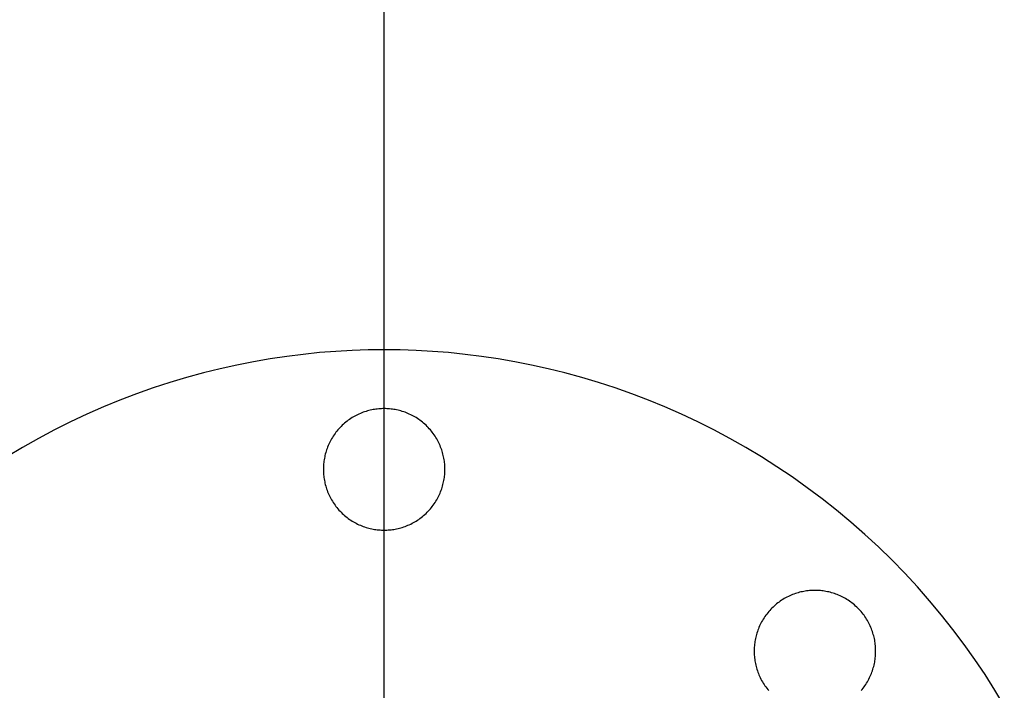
# Model space of a CAD drawing. Header units: millimetres. Extents: x 462 to 1862, y -2207 to -807.
# Tile 8 of 10: x 1073 to 1313, y -1415 to -1252. Entities that reach past the tile are written whole.
import ezdxf

# ---------------------------------------------------------------- set-up
doc = ezdxf.new("R2010")
doc.units = ezdxf.units.MM
doc.layers.add('SISTEMA DE SUJECIÓN', color=7, linetype='Continuous')

msp = doc.modelspace()

# ---------------------------------------------------------------- linework, layer by layer
at = {"layer": 'SISTEMA DE SUJECIÓN'}
for points in [[(1161.9, -1332.4), (1161.9, -821.4)], [(1161.9, -2179.4), (1161.9, -835.4)], [(1313.07, -1419.24), (1310.77, -1415.42), (1308.37, -1411.64), (1305.87, -1407.92), (1303.26, -1404.25), (1300.56, -1400.64), (1297.76, -1397.1), (1294.86, -1393.63), (1291.88, -1390.23), (1288.8, -1386.9), (1285.64, -1383.66), (1282.4, -1380.5), (1279.07, -1377.42), (1275.67, -1374.44), (1272.2, -1371.54), (1268.66, -1368.74), (1265.05, -1366.04), (1261.38, -1363.43), (1257.66, -1360.93), (1253.88, -1358.53), (1250.06, -1356.23), (1246.19, -1354.04), (1242.27, -1351.95), (1238.33, -1349.98), (1234.35, -1348.1), (1230.34, -1346.34), (1226.31, -1344.69), (1222.27, -1343.14), (1218.2, -1341.71), (1214.13, -1340.38), (1210.05, -1339.16), (1205.97, -1338.04), (1201.89, -1337.03), (1197.81, -1336.13), (1193.74, -1335.32), (1189.69, -1334.62), (1185.64, -1334.02), (1181.62, -1333.52), (1177.62, -1333.11), (1173.65, -1332.8), (1169.7, -1332.58), (1165.78, -1332.45), (1161.9, -1332.4), (1158.01, -1332.45), (1154.1, -1332.58), (1150.15, -1332.8), (1146.17, -1333.11), (1142.17, -1333.52), (1138.15, -1334.02), (1134.11, -1334.62), (1130.05, -1335.32), (1125.99, -1336.13), (1121.91, -1337.03), (1117.83, -1338.04), (1113.75, -1339.16), (1109.67, -1340.38), (1105.59, -1341.71), (1101.53, -1343.14), (1097.48, -1344.69), (1093.45, -1346.34), (1089.45, -1348.1), (1085.47, -1349.98), (1081.52, -1351.95), (1077.61, -1354.04), (1073.74, -1356.23), (1069.91, -1358.53)], [(1313.07, -1419.24), (1310.77, -1415.42), (1308.37, -1411.64), (1305.87, -1407.92), (1303.26, -1404.25), (1300.56, -1400.64), (1297.76, -1397.1), (1294.86, -1393.63), (1291.88, -1390.23), (1288.8, -1386.9), (1285.64, -1383.66), (1282.4, -1380.5), (1279.07, -1377.42), (1275.67, -1374.44), (1272.2, -1371.54), (1268.66, -1368.74), (1265.05, -1366.04), (1261.38, -1363.43), (1257.66, -1360.93), (1253.88, -1358.53), (1250.06, -1356.23), (1246.19, -1354.04), (1242.27, -1351.95), (1238.33, -1349.98), (1234.35, -1348.1), (1230.34, -1346.34), (1226.31, -1344.69), (1222.27, -1343.14), (1218.2, -1341.71), (1214.13, -1340.38), (1210.05, -1339.16), (1205.97, -1338.04), (1201.89, -1337.03), (1197.81, -1336.13), (1193.74, -1335.32), (1189.69, -1334.62), (1185.64, -1334.02), (1181.62, -1333.52), (1177.62, -1333.11), (1173.65, -1332.8), (1169.7, -1332.58), (1165.78, -1332.45), (1161.9, -1332.4), (1158.01, -1332.45), (1154.1, -1332.58), (1150.15, -1332.8), (1146.17, -1333.11), (1142.17, -1333.52), (1138.15, -1334.02), (1134.11, -1334.62), (1130.05, -1335.32), (1125.99, -1336.13), (1121.91, -1337.03), (1117.83, -1338.04), (1113.75, -1339.16), (1109.67, -1340.38), (1105.59, -1341.71), (1101.53, -1343.14), (1097.48, -1344.69), (1093.45, -1346.34), (1089.45, -1348.1), (1085.47, -1349.98), (1081.52, -1351.95), (1077.61, -1354.04), (1073.74, -1356.23), (1069.91, -1358.53)], [(1313.07, -1419.24), (1310.77, -1415.42), (1308.37, -1411.64), (1305.87, -1407.92), (1303.26, -1404.25), (1300.56, -1400.64), (1297.76, -1397.1), (1294.86, -1393.63), (1291.88, -1390.23), (1288.8, -1386.9), (1285.64, -1383.66), (1282.4, -1380.5), (1279.07, -1377.42), (1275.67, -1374.44), (1272.2, -1371.54), (1268.66, -1368.74), (1265.05, -1366.04), (1261.38, -1363.43), (1257.66, -1360.93), (1253.88, -1358.53), (1250.06, -1356.23), (1246.19, -1354.04), (1242.27, -1351.95), (1238.33, -1349.98), (1234.35, -1348.1), (1230.34, -1346.34), (1226.31, -1344.69), (1222.27, -1343.14), (1218.2, -1341.71), (1214.13, -1340.38), (1210.05, -1339.16), (1205.97, -1338.04), (1201.89, -1337.03), (1197.81, -1336.13), (1193.74, -1335.32), (1189.69, -1334.62), (1185.64, -1334.02), (1181.62, -1333.52), (1177.62, -1333.11), (1173.65, -1332.8), (1169.7, -1332.58), (1165.78, -1332.45), (1161.9, -1332.4), (1158.01, -1332.45), (1154.1, -1332.58), (1150.15, -1332.8), (1146.17, -1333.11), (1142.17, -1333.52), (1138.15, -1334.02), (1134.11, -1334.62), (1130.05, -1335.32), (1125.99, -1336.13), (1121.91, -1337.03), (1117.83, -1338.04), (1113.75, -1339.16), (1109.67, -1340.38), (1105.59, -1341.71), (1101.53, -1343.14), (1097.48, -1344.69), (1093.45, -1346.34), (1089.45, -1348.1), (1085.47, -1349.98), (1081.52, -1351.95), (1077.61, -1354.04), (1073.74, -1356.23), (1069.91, -1358.53)], [(1161.9, -1346.75), (1161.9, -1332.4)], [(1161.9, -1376.39), (1161.9, -1346.75)], [(1161.9, -1492.59), (1161.9, -1376.39)], [(1278.16, -1415.54), (1278.4, -1415.24), (1278.64, -1414.94), (1278.87, -1414.64), (1279.09, -1414.33), (1279.3, -1414.01), (1279.5, -1413.69), (1279.7, -1413.37), (1279.88, -1413.04), (1280.06, -1412.71), (1280.23, -1412.37), (1280.39, -1412.04), (1280.53, -1411.7), (1280.67, -1411.36), (1280.81, -1411.01), (1280.93, -1410.67), (1281.04, -1410.33), (1281.14, -1409.98), (1281.24, -1409.63), (1281.32, -1409.29), (1281.4, -1408.94), (1281.47, -1408.6), (1281.53, -1408.26), (1281.58, -1407.91), (1281.62, -1407.57), (1281.65, -1407.23), (1281.68, -1406.9), (1281.7, -1406.56), (1281.71, -1406.23), (1281.71, -1405.9), (1281.71, -1405.57), (1281.7, -1405.24), (1281.68, -1404.91), (1281.65, -1404.57), (1281.62, -1404.23), (1281.58, -1403.89), (1281.53, -1403.55), (1281.47, -1403.21), (1281.4, -1402.86), (1281.32, -1402.52), (1281.24, -1402.17), (1281.14, -1401.83), (1281.04, -1401.48), (1280.93, -1401.14), (1280.81, -1400.79), (1280.67, -1400.45), (1280.53, -1400.11), (1280.39, -1399.77), (1280.23, -1399.43), (1280.06, -1399.1), (1279.88, -1398.77), (1279.7, -1398.44), (1279.5, -1398.11), (1279.3, -1397.79), (1279.09, -1397.48), (1278.87, -1397.17), (1278.64, -1396.86), (1278.4, -1396.56), (1278.16, -1396.27), (1277.9, -1395.98), (1277.64, -1395.7), (1277.37, -1395.43), (1277.1, -1395.16), (1276.82, -1394.9), (1276.53, -1394.64), (1276.24, -1394.4), (1275.94, -1394.16), (1275.63, -1393.93), (1275.32, -1393.71), (1275.01, -1393.5), (1274.69, -1393.3), (1274.36, -1393.1), (1274.03, -1392.92), (1273.7, -1392.74), (1273.37, -1392.57), (1273.03, -1392.42), (1272.69, -1392.27), (1272.35, -1392.13), (1272.01, -1392), (1271.67, -1391.87), (1271.32, -1391.76), (1270.97, -1391.66), (1270.63, -1391.56), (1270.28, -1391.48), (1269.94, -1391.4), (1269.59, -1391.33), (1269.25, -1391.27), (1268.91, -1391.22), (1268.57, -1391.18), (1268.23, -1391.15), (1267.89, -1391.12), (1267.56, -1391.1), (1267.23, -1391.09), (1266.9, -1391.09), (1266.57, -1391.09), (1266.24, -1391.1), (1265.9, -1391.12), (1265.57, -1391.15), (1265.23, -1391.18), (1264.89, -1391.22), (1264.55, -1391.27), (1264.2, -1391.33), (1263.86, -1391.4), (1263.51, -1391.48), (1263.17, -1391.56), (1262.82, -1391.66), (1262.48, -1391.76), (1262.13, -1391.87), (1261.79, -1392), (1261.44, -1392.13), (1261.1, -1392.27), (1260.76, -1392.42), (1260.43, -1392.57), (1260.09, -1392.74), (1259.76, -1392.92), (1259.43, -1393.1), (1259.11, -1393.3), (1258.79, -1393.5), (1258.47, -1393.71), (1258.16, -1393.93), (1257.86, -1394.16), (1257.56, -1394.4), (1257.26, -1394.64), (1256.98, -1394.9), (1256.7, -1395.16), (1256.42, -1395.43), (1256.15, -1395.7), (1255.89, -1395.98), (1255.64, -1396.27), (1255.39, -1396.56), (1255.16, -1396.86), (1254.93, -1397.17), (1254.71, -1397.48), (1254.5, -1397.79), (1254.29, -1398.11), (1254.1, -1398.44), (1253.91, -1398.77), (1253.74, -1399.1), (1253.57, -1399.43), (1253.41, -1399.77), (1253.26, -1400.11), (1253.12, -1400.45), (1252.99, -1400.79), (1252.87, -1401.14), (1252.76, -1401.48), (1252.65, -1401.83), (1252.56, -1402.17), (1252.47, -1402.52), (1252.4, -1402.86), (1252.33, -1403.21), (1252.27, -1403.55), (1252.22, -1403.89), (1252.18, -1404.23), (1252.14, -1404.57), (1252.11, -1404.91), (1252.1, -1405.24), (1252.08, -1405.57), (1252.08, -1405.9), (1252.08, -1406.23), (1252.1, -1406.56), (1252.11, -1406.9), (1252.14, -1407.23), (1252.18, -1407.57), (1252.22, -1407.91), (1252.27, -1408.26), (1252.33, -1408.6), (1252.4, -1408.94), (1252.47, -1409.29), (1252.56, -1409.63), (1252.65, -1409.98), (1252.76, -1410.33), (1252.87, -1410.67), (1252.99, -1411.01), (1253.12, -1411.36), (1253.26, -1411.7), (1253.41, -1412.04), (1253.57, -1412.37), (1253.74, -1412.71), (1253.91, -1413.04), (1254.1, -1413.37), (1254.29, -1413.69), (1254.5, -1414.01), (1254.71, -1414.33), (1254.93, -1414.64), (1255.16, -1414.94), (1255.39, -1415.24), (1255.64, -1415.54)], [(1278.16, -1415.54), (1278.4, -1415.24), (1278.64, -1414.94), (1278.87, -1414.64), (1279.09, -1414.33), (1279.3, -1414.01), (1279.5, -1413.69), (1279.7, -1413.37), (1279.88, -1413.04), (1280.06, -1412.71), (1280.23, -1412.37), (1280.39, -1412.04), (1280.53, -1411.7), (1280.67, -1411.36), (1280.81, -1411.01), (1280.93, -1410.67), (1281.04, -1410.33), (1281.14, -1409.98), (1281.24, -1409.63), (1281.32, -1409.29), (1281.4, -1408.94), (1281.47, -1408.6), (1281.53, -1408.26), (1281.58, -1407.91), (1281.62, -1407.57), (1281.65, -1407.23), (1281.68, -1406.9), (1281.7, -1406.56), (1281.71, -1406.23), (1281.71, -1405.9), (1281.71, -1405.57), (1281.7, -1405.24), (1281.68, -1404.91), (1281.65, -1404.57), (1281.62, -1404.23), (1281.58, -1403.89), (1281.53, -1403.55), (1281.47, -1403.21), (1281.4, -1402.86), (1281.32, -1402.52), (1281.24, -1402.17), (1281.14, -1401.83), (1281.04, -1401.48), (1280.93, -1401.14), (1280.81, -1400.79), (1280.67, -1400.45), (1280.53, -1400.11), (1280.39, -1399.77), (1280.23, -1399.43), (1280.06, -1399.1), (1279.88, -1398.77), (1279.7, -1398.44), (1279.5, -1398.11), (1279.3, -1397.79), (1279.09, -1397.48), (1278.87, -1397.17), (1278.64, -1396.86), (1278.4, -1396.56), (1278.16, -1396.27), (1277.9, -1395.98), (1277.64, -1395.7), (1277.37, -1395.43), (1277.1, -1395.16), (1276.82, -1394.9), (1276.53, -1394.64), (1276.24, -1394.4), (1275.94, -1394.16), (1275.63, -1393.93), (1275.32, -1393.71), (1275.01, -1393.5), (1274.69, -1393.3), (1274.36, -1393.1), (1274.03, -1392.92), (1273.7, -1392.74), (1273.37, -1392.57), (1273.03, -1392.42), (1272.69, -1392.27), (1272.35, -1392.13), (1272.01, -1392), (1271.67, -1391.87), (1271.32, -1391.76), (1270.97, -1391.66), (1270.63, -1391.56), (1270.28, -1391.48), (1269.94, -1391.4), (1269.59, -1391.33), (1269.25, -1391.27), (1268.91, -1391.22), (1268.57, -1391.18), (1268.23, -1391.15), (1267.89, -1391.12), (1267.56, -1391.1), (1267.23, -1391.09), (1266.9, -1391.09), (1266.57, -1391.09), (1266.24, -1391.1), (1265.9, -1391.12), (1265.57, -1391.15), (1265.23, -1391.18), (1264.89, -1391.22), (1264.55, -1391.27), (1264.2, -1391.33), (1263.86, -1391.4), (1263.51, -1391.48), (1263.17, -1391.56), (1262.82, -1391.66), (1262.48, -1391.76), (1262.13, -1391.87), (1261.79, -1392), (1261.44, -1392.13), (1261.1, -1392.27), (1260.76, -1392.42), (1260.43, -1392.57), (1260.09, -1392.74), (1259.76, -1392.92), (1259.43, -1393.1), (1259.11, -1393.3), (1258.79, -1393.5), (1258.47, -1393.71), (1258.16, -1393.93), (1257.86, -1394.16), (1257.56, -1394.4), (1257.26, -1394.64), (1256.98, -1394.9), (1256.7, -1395.16), (1256.42, -1395.43), (1256.15, -1395.7), (1255.89, -1395.98), (1255.64, -1396.27), (1255.39, -1396.56), (1255.16, -1396.86), (1254.93, -1397.17), (1254.71, -1397.48), (1254.5, -1397.79), (1254.29, -1398.11), (1254.1, -1398.44), (1253.91, -1398.77), (1253.74, -1399.1), (1253.57, -1399.43), (1253.41, -1399.77), (1253.26, -1400.11), (1253.12, -1400.45), (1252.99, -1400.79), (1252.87, -1401.14), (1252.76, -1401.48), (1252.65, -1401.83), (1252.56, -1402.17), (1252.47, -1402.52), (1252.4, -1402.86), (1252.33, -1403.21), (1252.27, -1403.55), (1252.22, -1403.89), (1252.18, -1404.23), (1252.14, -1404.57), (1252.11, -1404.91), (1252.1, -1405.24), (1252.08, -1405.57), (1252.08, -1405.9), (1252.08, -1406.23), (1252.1, -1406.56), (1252.11, -1406.9), (1252.14, -1407.23), (1252.18, -1407.57), (1252.22, -1407.91), (1252.27, -1408.26), (1252.33, -1408.6), (1252.4, -1408.94), (1252.47, -1409.29), (1252.56, -1409.63), (1252.65, -1409.98), (1252.76, -1410.33), (1252.87, -1410.67), (1252.99, -1411.01), (1253.12, -1411.36), (1253.26, -1411.7), (1253.41, -1412.04), (1253.57, -1412.37), (1253.74, -1412.71), (1253.91, -1413.04), (1254.1, -1413.37), (1254.29, -1413.69), (1254.5, -1414.01), (1254.71, -1414.33), (1254.93, -1414.64), (1255.16, -1414.94), (1255.39, -1415.24), (1255.64, -1415.54)], [(1278.16, -1415.54), (1278.4, -1415.24), (1278.64, -1414.94), (1278.87, -1414.64), (1279.09, -1414.33), (1279.3, -1414.01), (1279.5, -1413.69), (1279.7, -1413.37), (1279.88, -1413.04), (1280.06, -1412.71), (1280.23, -1412.37), (1280.39, -1412.04), (1280.53, -1411.7), (1280.67, -1411.36), (1280.81, -1411.01), (1280.93, -1410.67), (1281.04, -1410.33), (1281.14, -1409.98), (1281.24, -1409.63), (1281.32, -1409.29), (1281.4, -1408.94), (1281.47, -1408.6), (1281.53, -1408.26), (1281.58, -1407.91), (1281.62, -1407.57), (1281.65, -1407.23), (1281.68, -1406.9), (1281.7, -1406.56), (1281.71, -1406.23), (1281.71, -1405.9), (1281.71, -1405.57), (1281.7, -1405.24), (1281.68, -1404.91), (1281.65, -1404.57), (1281.62, -1404.23), (1281.58, -1403.89), (1281.53, -1403.55), (1281.47, -1403.21), (1281.4, -1402.86), (1281.32, -1402.52), (1281.24, -1402.17), (1281.14, -1401.83), (1281.04, -1401.48), (1280.93, -1401.14), (1280.81, -1400.79), (1280.67, -1400.45), (1280.53, -1400.11), (1280.39, -1399.77), (1280.23, -1399.43), (1280.06, -1399.1), (1279.88, -1398.77), (1279.7, -1398.44), (1279.5, -1398.11), (1279.3, -1397.79), (1279.09, -1397.48), (1278.87, -1397.17), (1278.64, -1396.86), (1278.4, -1396.56), (1278.16, -1396.27), (1277.9, -1395.98), (1277.64, -1395.7), (1277.37, -1395.43), (1277.1, -1395.16), (1276.82, -1394.9), (1276.53, -1394.64), (1276.24, -1394.4), (1275.94, -1394.16), (1275.63, -1393.93), (1275.32, -1393.71), (1275.01, -1393.5), (1274.69, -1393.3), (1274.36, -1393.1), (1274.03, -1392.92), (1273.7, -1392.74), (1273.37, -1392.57), (1273.03, -1392.42), (1272.69, -1392.27), (1272.35, -1392.13), (1272.01, -1392), (1271.67, -1391.87), (1271.32, -1391.76), (1270.97, -1391.66), (1270.63, -1391.56), (1270.28, -1391.48), (1269.94, -1391.4), (1269.59, -1391.33), (1269.25, -1391.27), (1268.91, -1391.22), (1268.57, -1391.18), (1268.23, -1391.15), (1267.89, -1391.12), (1267.56, -1391.1), (1267.23, -1391.09), (1266.9, -1391.09), (1266.57, -1391.09), (1266.24, -1391.1), (1265.9, -1391.12), (1265.57, -1391.15), (1265.23, -1391.18), (1264.89, -1391.22), (1264.55, -1391.27), (1264.2, -1391.33), (1263.86, -1391.4), (1263.51, -1391.48), (1263.17, -1391.56), (1262.82, -1391.66), (1262.48, -1391.76), (1262.13, -1391.87), (1261.79, -1392), (1261.44, -1392.13), (1261.1, -1392.27), (1260.76, -1392.42), (1260.43, -1392.57), (1260.09, -1392.74), (1259.76, -1392.92), (1259.43, -1393.1), (1259.11, -1393.3), (1258.79, -1393.5), (1258.47, -1393.71), (1258.16, -1393.93), (1257.86, -1394.16), (1257.56, -1394.4), (1257.26, -1394.64), (1256.98, -1394.9), (1256.7, -1395.16), (1256.42, -1395.43), (1256.15, -1395.7), (1255.89, -1395.98), (1255.64, -1396.27), (1255.39, -1396.56), (1255.16, -1396.86), (1254.93, -1397.17), (1254.71, -1397.48), (1254.5, -1397.79), (1254.29, -1398.11), (1254.1, -1398.44), (1253.91, -1398.77), (1253.74, -1399.1), (1253.57, -1399.43), (1253.41, -1399.77), (1253.26, -1400.11), (1253.12, -1400.45), (1252.99, -1400.79), (1252.87, -1401.14), (1252.76, -1401.48), (1252.65, -1401.83), (1252.56, -1402.17), (1252.47, -1402.52), (1252.4, -1402.86), (1252.33, -1403.21), (1252.27, -1403.55), (1252.22, -1403.89), (1252.18, -1404.23), (1252.14, -1404.57), (1252.11, -1404.91), (1252.1, -1405.24), (1252.08, -1405.57), (1252.08, -1405.9), (1252.08, -1406.23), (1252.1, -1406.56), (1252.11, -1406.9), (1252.14, -1407.23), (1252.18, -1407.57), (1252.22, -1407.91), (1252.27, -1408.26), (1252.33, -1408.6), (1252.4, -1408.94), (1252.47, -1409.29), (1252.56, -1409.63), (1252.65, -1409.98), (1252.76, -1410.33), (1252.87, -1410.67), (1252.99, -1411.01), (1253.12, -1411.36), (1253.26, -1411.7), (1253.41, -1412.04), (1253.57, -1412.37), (1253.74, -1412.71), (1253.91, -1413.04), (1254.1, -1413.37), (1254.29, -1413.69), (1254.5, -1414.01), (1254.71, -1414.33), (1254.93, -1414.64), (1255.16, -1414.94), (1255.39, -1415.24), (1255.64, -1415.54)]]:
    msp.add_lwpolyline(points, dxfattribs=at)
at = {"layer": 'SISTEMA DE SUJECIÓN', "extrusion": (1, 0, 0)}
for points in [[(-1332.4, 148.17), (-1332.4, 177.33)], [(-1346.75, 148.17), (-1346.75, 177.33)], [(-1361.57, 148.17), (-1361.57, 177.33)], [(-1361.57, 148.17), (-1361.57, 177.33)], [(-1376.39, 148.17), (-1376.39, 177.33)], [(-1391.09, 148.17), (-1391.09, 177.33)], [(-1405.9, 148.17), (-1405.9, 177.33)], [(-1405.9, 148.17), (-1405.9, 177.33)]]:
    msp.add_lwpolyline(points, dxfattribs=at)
at = {"layer": 'SISTEMA DE SUJECIÓN'}
msp.add_lwpolyline([(1176.71, -1361.57), (1176.71, -1361.24), (1176.7, -1360.91), (1176.68, -1360.57), (1176.65, -1360.24), (1176.62, -1359.9), (1176.58, -1359.56), (1176.53, -1359.22), (1176.47, -1358.87), (1176.4, -1358.53), (1176.32, -1358.18), (1176.24, -1357.84), (1176.14, -1357.49), (1176.04, -1357.15), (1175.93, -1356.8), (1175.81, -1356.46), (1175.67, -1356.12), (1175.53, -1355.77), (1175.39, -1355.44), (1175.23, -1355.1), (1175.06, -1354.76), (1174.88, -1354.43), (1174.7, -1354.11), (1174.5, -1353.78), (1174.3, -1353.46), (1174.09, -1353.15), (1173.87, -1352.84), (1173.64, -1352.53), (1173.4, -1352.23), (1173.16, -1351.94), (1172.9, -1351.65), (1172.64, -1351.37), (1172.37, -1351.09), (1172.1, -1350.82), (1171.82, -1350.56), (1171.53, -1350.31), (1171.24, -1350.07), (1170.94, -1349.83), (1170.63, -1349.6), (1170.32, -1349.38), (1170.01, -1349.17), (1169.69, -1348.96), (1169.36, -1348.77), (1169.03, -1348.58), (1168.7, -1348.41), (1168.37, -1348.24), (1168.03, -1348.08), (1167.69, -1347.93), (1167.35, -1347.79), (1167.01, -1347.66), (1166.67, -1347.54), (1166.32, -1347.43), (1165.97, -1347.32), (1165.63, -1347.23), (1165.28, -1347.14), (1164.94, -1347.07), (1164.59, -1347), (1164.25, -1346.94), (1163.91, -1346.89), (1163.57, -1346.85), (1163.23, -1346.81), (1162.89, -1346.79), (1162.56, -1346.77), (1162.23, -1346.76), (1161.9, -1346.75), (1161.57, -1346.76), (1161.24, -1346.77), (1160.9, -1346.79), (1160.57, -1346.81), (1160.23, -1346.85), (1159.89, -1346.89), (1159.55, -1346.94), (1159.2, -1347), (1158.86, -1347.07), (1158.51, -1347.14), (1158.17, -1347.23), (1157.82, -1347.32), (1157.48, -1347.43), (1157.13, -1347.54), (1156.79, -1347.66), (1156.44, -1347.79), (1156.1, -1347.93), (1155.76, -1348.08), (1155.43, -1348.24), (1155.09, -1348.41), (1154.76, -1348.58), (1154.43, -1348.77), (1154.11, -1348.96), (1153.79, -1349.17), (1153.47, -1349.38), (1153.16, -1349.6), (1152.86, -1349.83), (1152.56, -1350.07), (1152.26, -1350.31), (1151.98, -1350.56), (1151.7, -1350.82), (1151.42, -1351.09), (1151.15, -1351.37), (1150.89, -1351.65), (1150.64, -1351.94), (1150.39, -1352.23), (1150.16, -1352.53), (1149.93, -1352.84), (1149.71, -1353.15), (1149.5, -1353.46), (1149.29, -1353.78), (1149.1, -1354.11), (1148.91, -1354.43), (1148.74, -1354.76), (1148.57, -1355.1), (1148.41, -1355.44), (1148.26, -1355.77), (1148.12, -1356.12), (1147.99, -1356.46), (1147.87, -1356.8), (1147.76, -1357.15), (1147.65, -1357.49), (1147.56, -1357.84), (1147.47, -1358.18), (1147.4, -1358.53), (1147.33, -1358.87), (1147.27, -1359.22), (1147.22, -1359.56), (1147.18, -1359.9), (1147.14, -1360.24), (1147.11, -1360.57), (1147.1, -1360.91), (1147.08, -1361.24), (1147.08, -1361.57), (1147.08, -1361.9), (1147.1, -1362.23), (1147.11, -1362.56), (1147.14, -1362.9), (1147.18, -1363.24), (1147.22, -1363.58), (1147.27, -1363.92), (1147.33, -1364.27), (1147.4, -1364.61), (1147.47, -1364.96), (1147.56, -1365.3), (1147.65, -1365.65), (1147.76, -1365.99), (1147.87, -1366.34), (1147.99, -1366.68), (1148.12, -1367.02), (1148.26, -1367.36), (1148.41, -1367.7), (1148.57, -1368.04), (1148.74, -1368.37), (1148.91, -1368.71), (1149.1, -1369.03), (1149.29, -1369.36), (1149.5, -1369.68), (1149.71, -1369.99), (1149.93, -1370.3), (1150.16, -1370.61), (1150.39, -1370.91), (1150.64, -1371.2), (1150.89, -1371.49), (1151.15, -1371.77), (1151.42, -1372.05), (1151.7, -1372.31), (1151.98, -1372.57), (1152.26, -1372.83), (1152.56, -1373.07), (1152.86, -1373.31), (1153.16, -1373.54), (1153.47, -1373.76), (1153.79, -1373.97), (1154.11, -1374.17), (1154.43, -1374.37), (1154.76, -1374.55), (1155.09, -1374.73), (1155.43, -1374.9), (1155.76, -1375.06), (1156.1, -1375.21), (1156.44, -1375.35), (1156.79, -1375.48), (1157.13, -1375.6), (1157.48, -1375.71), (1157.82, -1375.81), (1158.17, -1375.91), (1158.51, -1375.99), (1158.86, -1376.07), (1159.2, -1376.14), (1159.55, -1376.2), (1159.89, -1376.25), (1160.23, -1376.29), (1160.57, -1376.33), (1160.9, -1376.35), (1161.24, -1376.37), (1161.57, -1376.38), (1161.9, -1376.39), (1162.23, -1376.38), (1162.56, -1376.37), (1162.89, -1376.35), (1163.23, -1376.33), (1163.57, -1376.29), (1163.91, -1376.25), (1164.25, -1376.2), (1164.59, -1376.14), (1164.94, -1376.07), (1165.28, -1375.99), (1165.63, -1375.91), (1165.97, -1375.81), (1166.32, -1375.71), (1166.67, -1375.6), (1167.01, -1375.48), (1167.35, -1375.35), (1167.69, -1375.21), (1168.03, -1375.06), (1168.37, -1374.9), (1168.7, -1374.73), (1169.03, -1374.55), (1169.36, -1374.37), (1169.69, -1374.17), (1170.01, -1373.97), (1170.32, -1373.76), (1170.63, -1373.54), (1170.94, -1373.31), (1171.24, -1373.07), (1171.53, -1372.83), (1171.82, -1372.57), (1172.1, -1372.31), (1172.37, -1372.05), (1172.64, -1371.77), (1172.9, -1371.49), (1173.16, -1371.2), (1173.4, -1370.91), (1173.64, -1370.61), (1173.87, -1370.3), (1174.09, -1369.99), (1174.3, -1369.68), (1174.5, -1369.36), (1174.7, -1369.03), (1174.88, -1368.71), (1175.06, -1368.37), (1175.23, -1368.04), (1175.39, -1367.7), (1175.53, -1367.36), (1175.67, -1367.02), (1175.81, -1366.68), (1175.93, -1366.34), (1176.04, -1365.99), (1176.14, -1365.65), (1176.24, -1365.3), (1176.32, -1364.96), (1176.4, -1364.61), (1176.47, -1364.27), (1176.53, -1363.92), (1176.58, -1363.58), (1176.62, -1363.24), (1176.65, -1362.9), (1176.68, -1362.56), (1176.7, -1362.23), (1176.71, -1361.9)], close=True, dxfattribs=at)
msp.add_lwpolyline([(1176.71, -1361.57), (1176.71, -1361.24), (1176.7, -1360.91), (1176.68, -1360.57), (1176.65, -1360.24), (1176.62, -1359.9), (1176.58, -1359.56), (1176.53, -1359.22), (1176.47, -1358.87), (1176.4, -1358.53), (1176.32, -1358.18), (1176.24, -1357.84), (1176.14, -1357.49), (1176.04, -1357.15), (1175.93, -1356.8), (1175.81, -1356.46), (1175.67, -1356.12), (1175.53, -1355.77), (1175.39, -1355.44), (1175.23, -1355.1), (1175.06, -1354.76), (1174.88, -1354.43), (1174.7, -1354.11), (1174.5, -1353.78), (1174.3, -1353.46), (1174.09, -1353.15), (1173.87, -1352.84), (1173.64, -1352.53), (1173.4, -1352.23), (1173.16, -1351.94), (1172.9, -1351.65), (1172.64, -1351.37), (1172.37, -1351.09), (1172.1, -1350.82), (1171.82, -1350.56), (1171.53, -1350.31), (1171.24, -1350.07), (1170.94, -1349.83), (1170.63, -1349.6), (1170.32, -1349.38), (1170.01, -1349.17), (1169.69, -1348.96), (1169.36, -1348.77), (1169.03, -1348.58), (1168.7, -1348.41), (1168.37, -1348.24), (1168.03, -1348.08), (1167.69, -1347.93), (1167.35, -1347.79), (1167.01, -1347.66), (1166.67, -1347.54), (1166.32, -1347.43), (1165.97, -1347.32), (1165.63, -1347.23), (1165.28, -1347.14), (1164.94, -1347.07), (1164.59, -1347), (1164.25, -1346.94), (1163.91, -1346.89), (1163.57, -1346.85), (1163.23, -1346.81), (1162.89, -1346.79), (1162.56, -1346.77), (1162.23, -1346.76), (1161.9, -1346.75), (1161.57, -1346.76), (1161.24, -1346.77), (1160.9, -1346.79), (1160.57, -1346.81), (1160.23, -1346.85), (1159.89, -1346.89), (1159.55, -1346.94), (1159.2, -1347), (1158.86, -1347.07), (1158.51, -1347.14), (1158.17, -1347.23), (1157.82, -1347.32), (1157.48, -1347.43), (1157.13, -1347.54), (1156.79, -1347.66), (1156.44, -1347.79), (1156.1, -1347.93), (1155.76, -1348.08), (1155.43, -1348.24), (1155.09, -1348.41), (1154.76, -1348.58), (1154.43, -1348.77), (1154.11, -1348.96), (1153.79, -1349.17), (1153.47, -1349.38), (1153.16, -1349.6), (1152.86, -1349.83), (1152.56, -1350.07), (1152.26, -1350.31), (1151.98, -1350.56), (1151.7, -1350.82), (1151.42, -1351.09), (1151.15, -1351.37), (1150.89, -1351.65), (1150.64, -1351.94), (1150.39, -1352.23), (1150.16, -1352.53), (1149.93, -1352.84), (1149.71, -1353.15), (1149.5, -1353.46), (1149.29, -1353.78), (1149.1, -1354.11), (1148.91, -1354.43), (1148.74, -1354.76), (1148.57, -1355.1), (1148.41, -1355.44), (1148.26, -1355.77), (1148.12, -1356.12), (1147.99, -1356.46), (1147.87, -1356.8), (1147.76, -1357.15), (1147.65, -1357.49), (1147.56, -1357.84), (1147.47, -1358.18), (1147.4, -1358.53), (1147.33, -1358.87), (1147.27, -1359.22), (1147.22, -1359.56), (1147.18, -1359.9), (1147.14, -1360.24), (1147.11, -1360.57), (1147.1, -1360.91), (1147.08, -1361.24), (1147.08, -1361.57), (1147.08, -1361.9), (1147.1, -1362.23), (1147.11, -1362.56), (1147.14, -1362.9), (1147.18, -1363.24), (1147.22, -1363.58), (1147.27, -1363.92), (1147.33, -1364.27), (1147.4, -1364.61), (1147.47, -1364.96), (1147.56, -1365.3), (1147.65, -1365.65), (1147.76, -1365.99), (1147.87, -1366.34), (1147.99, -1366.68), (1148.12, -1367.02), (1148.26, -1367.36), (1148.41, -1367.7), (1148.57, -1368.04), (1148.74, -1368.37), (1148.91, -1368.71), (1149.1, -1369.03), (1149.29, -1369.36), (1149.5, -1369.68), (1149.71, -1369.99), (1149.93, -1370.3), (1150.16, -1370.61), (1150.39, -1370.91), (1150.64, -1371.2), (1150.89, -1371.49), (1151.15, -1371.77), (1151.42, -1372.05), (1151.7, -1372.31), (1151.98, -1372.57), (1152.26, -1372.83), (1152.56, -1373.07), (1152.86, -1373.31), (1153.16, -1373.54), (1153.47, -1373.76), (1153.79, -1373.97), (1154.11, -1374.17), (1154.43, -1374.37), (1154.76, -1374.55), (1155.09, -1374.73), (1155.43, -1374.9), (1155.76, -1375.06), (1156.1, -1375.21), (1156.44, -1375.35), (1156.79, -1375.48), (1157.13, -1375.6), (1157.48, -1375.71), (1157.82, -1375.81), (1158.17, -1375.91), (1158.51, -1375.99), (1158.86, -1376.07), (1159.2, -1376.14), (1159.55, -1376.2), (1159.89, -1376.25), (1160.23, -1376.29), (1160.57, -1376.33), (1160.9, -1376.35), (1161.24, -1376.37), (1161.57, -1376.38), (1161.9, -1376.39), (1162.23, -1376.38), (1162.56, -1376.37), (1162.89, -1376.35), (1163.23, -1376.33), (1163.57, -1376.29), (1163.91, -1376.25), (1164.25, -1376.2), (1164.59, -1376.14), (1164.94, -1376.07), (1165.28, -1375.99), (1165.63, -1375.91), (1165.97, -1375.81), (1166.32, -1375.71), (1166.67, -1375.6), (1167.01, -1375.48), (1167.35, -1375.35), (1167.69, -1375.21), (1168.03, -1375.06), (1168.37, -1374.9), (1168.7, -1374.73), (1169.03, -1374.55), (1169.36, -1374.37), (1169.69, -1374.17), (1170.01, -1373.97), (1170.32, -1373.76), (1170.63, -1373.54), (1170.94, -1373.31), (1171.24, -1373.07), (1171.53, -1372.83), (1171.82, -1372.57), (1172.1, -1372.31), (1172.37, -1372.05), (1172.64, -1371.77), (1172.9, -1371.49), (1173.16, -1371.2), (1173.4, -1370.91), (1173.64, -1370.61), (1173.87, -1370.3), (1174.09, -1369.99), (1174.3, -1369.68), (1174.5, -1369.36), (1174.7, -1369.03), (1174.88, -1368.71), (1175.06, -1368.37), (1175.23, -1368.04), (1175.39, -1367.7), (1175.53, -1367.36), (1175.67, -1367.02), (1175.81, -1366.68), (1175.93, -1366.34), (1176.04, -1365.99), (1176.14, -1365.65), (1176.24, -1365.3), (1176.32, -1364.96), (1176.4, -1364.61), (1176.47, -1364.27), (1176.53, -1363.92), (1176.58, -1363.58), (1176.62, -1363.24), (1176.65, -1362.9), (1176.68, -1362.56), (1176.7, -1362.23), (1176.71, -1361.9)], close=True, dxfattribs=at)
msp.add_lwpolyline([(1176.71, -1361.57), (1176.71, -1361.24), (1176.7, -1360.91), (1176.68, -1360.57), (1176.65, -1360.24), (1176.62, -1359.9), (1176.58, -1359.56), (1176.53, -1359.22), (1176.47, -1358.87), (1176.4, -1358.53), (1176.32, -1358.18), (1176.24, -1357.84), (1176.14, -1357.49), (1176.04, -1357.15), (1175.93, -1356.8), (1175.81, -1356.46), (1175.67, -1356.12), (1175.53, -1355.77), (1175.39, -1355.44), (1175.23, -1355.1), (1175.06, -1354.76), (1174.88, -1354.43), (1174.7, -1354.11), (1174.5, -1353.78), (1174.3, -1353.46), (1174.09, -1353.15), (1173.87, -1352.84), (1173.64, -1352.53), (1173.4, -1352.23), (1173.16, -1351.94), (1172.9, -1351.65), (1172.64, -1351.37), (1172.37, -1351.09), (1172.1, -1350.82), (1171.82, -1350.56), (1171.53, -1350.31), (1171.24, -1350.07), (1170.94, -1349.83), (1170.63, -1349.6), (1170.32, -1349.38), (1170.01, -1349.17), (1169.69, -1348.96), (1169.36, -1348.77), (1169.03, -1348.58), (1168.7, -1348.41), (1168.37, -1348.24), (1168.03, -1348.08), (1167.69, -1347.93), (1167.35, -1347.79), (1167.01, -1347.66), (1166.67, -1347.54), (1166.32, -1347.43), (1165.97, -1347.32), (1165.63, -1347.23), (1165.28, -1347.14), (1164.94, -1347.07), (1164.59, -1347), (1164.25, -1346.94), (1163.91, -1346.89), (1163.57, -1346.85), (1163.23, -1346.81), (1162.89, -1346.79), (1162.56, -1346.77), (1162.23, -1346.76), (1161.9, -1346.75), (1161.57, -1346.76), (1161.24, -1346.77), (1160.9, -1346.79), (1160.57, -1346.81), (1160.23, -1346.85), (1159.89, -1346.89), (1159.55, -1346.94), (1159.2, -1347), (1158.86, -1347.07), (1158.51, -1347.14), (1158.17, -1347.23), (1157.82, -1347.32), (1157.48, -1347.43), (1157.13, -1347.54), (1156.79, -1347.66), (1156.44, -1347.79), (1156.1, -1347.93), (1155.76, -1348.08), (1155.43, -1348.24), (1155.09, -1348.41), (1154.76, -1348.58), (1154.43, -1348.77), (1154.11, -1348.96), (1153.79, -1349.17), (1153.47, -1349.38), (1153.16, -1349.6), (1152.86, -1349.83), (1152.56, -1350.07), (1152.26, -1350.31), (1151.98, -1350.56), (1151.7, -1350.82), (1151.42, -1351.09), (1151.15, -1351.37), (1150.89, -1351.65), (1150.64, -1351.94), (1150.39, -1352.23), (1150.16, -1352.53), (1149.93, -1352.84), (1149.71, -1353.15), (1149.5, -1353.46), (1149.29, -1353.78), (1149.1, -1354.11), (1148.91, -1354.43), (1148.74, -1354.76), (1148.57, -1355.1), (1148.41, -1355.44), (1148.26, -1355.77), (1148.12, -1356.12), (1147.99, -1356.46), (1147.87, -1356.8), (1147.76, -1357.15), (1147.65, -1357.49), (1147.56, -1357.84), (1147.47, -1358.18), (1147.4, -1358.53), (1147.33, -1358.87), (1147.27, -1359.22), (1147.22, -1359.56), (1147.18, -1359.9), (1147.14, -1360.24), (1147.11, -1360.57), (1147.1, -1360.91), (1147.08, -1361.24), (1147.08, -1361.57), (1147.08, -1361.9), (1147.1, -1362.23), (1147.11, -1362.56), (1147.14, -1362.9), (1147.18, -1363.24), (1147.22, -1363.58), (1147.27, -1363.92), (1147.33, -1364.27), (1147.4, -1364.61), (1147.47, -1364.96), (1147.56, -1365.3), (1147.65, -1365.65), (1147.76, -1365.99), (1147.87, -1366.34), (1147.99, -1366.68), (1148.12, -1367.02), (1148.26, -1367.36), (1148.41, -1367.7), (1148.57, -1368.04), (1148.74, -1368.37), (1148.91, -1368.71), (1149.1, -1369.03), (1149.29, -1369.36), (1149.5, -1369.68), (1149.71, -1369.99), (1149.93, -1370.3), (1150.16, -1370.61), (1150.39, -1370.91), (1150.64, -1371.2), (1150.89, -1371.49), (1151.15, -1371.77), (1151.42, -1372.05), (1151.7, -1372.31), (1151.98, -1372.57), (1152.26, -1372.83), (1152.56, -1373.07), (1152.86, -1373.31), (1153.16, -1373.54), (1153.47, -1373.76), (1153.79, -1373.97), (1154.11, -1374.17), (1154.43, -1374.37), (1154.76, -1374.55), (1155.09, -1374.73), (1155.43, -1374.9), (1155.76, -1375.06), (1156.1, -1375.21), (1156.44, -1375.35), (1156.79, -1375.48), (1157.13, -1375.6), (1157.48, -1375.71), (1157.82, -1375.81), (1158.17, -1375.91), (1158.51, -1375.99), (1158.86, -1376.07), (1159.2, -1376.14), (1159.55, -1376.2), (1159.89, -1376.25), (1160.23, -1376.29), (1160.57, -1376.33), (1160.9, -1376.35), (1161.24, -1376.37), (1161.57, -1376.38), (1161.9, -1376.39), (1162.23, -1376.38), (1162.56, -1376.37), (1162.89, -1376.35), (1163.23, -1376.33), (1163.57, -1376.29), (1163.91, -1376.25), (1164.25, -1376.2), (1164.59, -1376.14), (1164.94, -1376.07), (1165.28, -1375.99), (1165.63, -1375.91), (1165.97, -1375.81), (1166.32, -1375.71), (1166.67, -1375.6), (1167.01, -1375.48), (1167.35, -1375.35), (1167.69, -1375.21), (1168.03, -1375.06), (1168.37, -1374.9), (1168.7, -1374.73), (1169.03, -1374.55), (1169.36, -1374.37), (1169.69, -1374.17), (1170.01, -1373.97), (1170.32, -1373.76), (1170.63, -1373.54), (1170.94, -1373.31), (1171.24, -1373.07), (1171.53, -1372.83), (1171.82, -1372.57), (1172.1, -1372.31), (1172.37, -1372.05), (1172.64, -1371.77), (1172.9, -1371.49), (1173.16, -1371.2), (1173.4, -1370.91), (1173.64, -1370.61), (1173.87, -1370.3), (1174.09, -1369.99), (1174.3, -1369.68), (1174.5, -1369.36), (1174.7, -1369.03), (1174.88, -1368.71), (1175.06, -1368.37), (1175.23, -1368.04), (1175.39, -1367.7), (1175.53, -1367.36), (1175.67, -1367.02), (1175.81, -1366.68), (1175.93, -1366.34), (1176.04, -1365.99), (1176.14, -1365.65), (1176.24, -1365.3), (1176.32, -1364.96), (1176.4, -1364.61), (1176.47, -1364.27), (1176.53, -1363.92), (1176.58, -1363.58), (1176.62, -1363.24), (1176.65, -1362.9), (1176.68, -1362.56), (1176.7, -1362.23), (1176.71, -1361.9)], close=True, dxfattribs=at)

doc.saveas('drawing.dxf')
